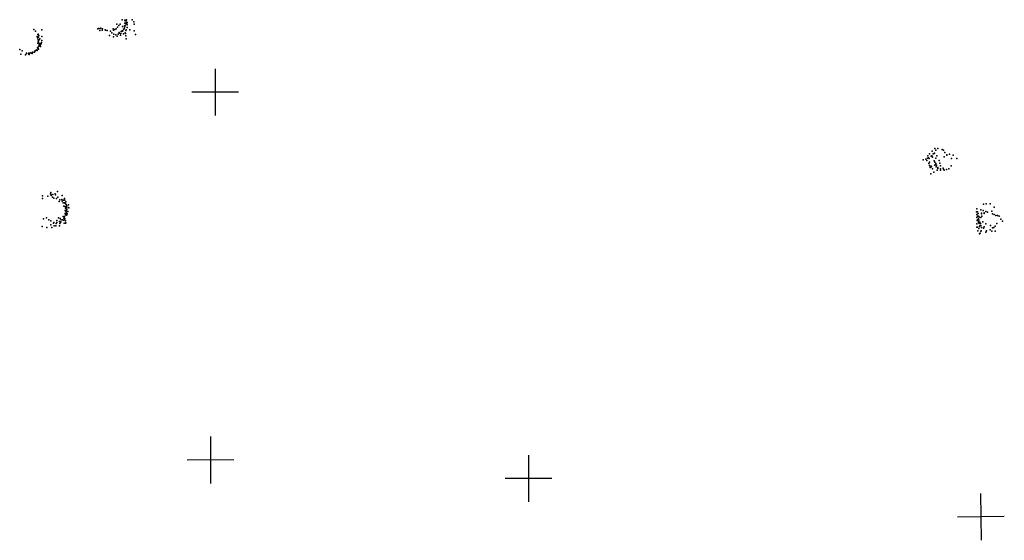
# Model space of a CAD drawing. Header units: millimetres. Extents: x -44220 to 35132, y -40846 to 67550.
# Tile 4 of 27: x -6658 to 1752, y -10360 to -5915. Entities that reach past the tile are written whole.
import ezdxf

# ---------------------------------------------------------------- set-up
doc = ezdxf.new("R2010")
doc.units = ezdxf.units.MM
doc.layers.add('P', color=9, linetype='Continuous')
doc.layers.add('PANOS', color=10, linetype='Continuous')

msp = doc.modelspace()

# ---------------------------------------------------------------- linework, layer by layer
at = {"layer": 'P'}
for p in [(-5827, -5954), (-5812, -5965), (-5801, -5952), (-5782, -5916), (-5762, -5968), (-5761, -5946), (-5760, -5969), (-5759, -5919), (-5757, -5967), (-5756, -5925), (-5753, -5949), (-5752, -5945), (-5750, -5925), (-5748, -5942), (-5746, -5916), (-5743, -5954), (-5740, -5938), (-5739, -5959), (-5696, -5915), (-5684, -5934), (-5679, -5953), (-6538, -6000), (-6522, -6013), (-6503, -6042), (-6501, -6038), (-6495, -6051), (-6468, -6002), (-5990, -5993), (-5984, -5990), (-5973, -6006), (-5970, -5989), (-5966, -5987), (-5953, -6004), (-5952, -5993), (-5927, -6001), (-5926, -6004), (-5911, -6006), (-5892, -6051), (-5883, -6014), (-5871, -6027), (-5859, -5993), (-5858, -6003), (-5854, -6039), (-5846, -5998), (-5838, -6045), (-5834, -5992), (-5826, -6055), (-5823, -5978), (-5818, -6038), (-5808, -6023), (-5808, -6030), (-5797, -6048), (-5795, -6033), (-5790, -6016), (-5784, -6013), (-5783, -6010), (-5781, -5974), (-5776, -6011), (-5772, -6035), (-5771, -5997), (-5765, -5992), (-5762, -5985), (-5756, -6027), (-5754, -6033), (-5752, -6006), (-5752, -6054), (-5749, -6001), (-5740, -5983), (-5716, -6001), (-5680, -6009), (-5670, -6041), (-6510, -6059), (-6507, -6071), (-6502, -6114), (-6500, -6098), (-6499, -6083), (-6497, -6065), (-6496, -6108), (-6493, -6138), (-6492, -6086), (-6492, -6124), (-6491, -6132), (-6487, -6078), (-6487, -6117), (-6484, -6125), (-6482, -6133), (-6474, -6122), (-6473, -6109), (-6470, -6059), (-6470, -6093), (-5856, -6060), (-5749, -6078), (-6658, -6170), (-6647, -6208), (-6638, -6181), (-6607, -6215), (-6600, -6201), (-6599, -6203), (-6583, -6206), (-6579, -6202), (-6577, -6211), (-6571, -6200), (-6562, -6199), (-6556, -6202), (-6551, -6204), (-6548, -6193), (-6535, -6193), (-6531, -6192), (-6528, -6185), (-6525, -6180), (-6522, -6178), (-6512, -6171), (-6508, -6177), (-6506, -6156), (-6502, -6156), (-6500, -6162), (-6498, -6168), (-6496, -6143), (-6479, -6145), (1114, -7061), (1137, -7037), (1144, -7060), (1154, -7058), (1156, -7054), (1159, -7014), (1166, -7028), (1185, -7015), (1221, -7024), (1233, -7029), (1243, -7050), (1283, -7064), (1060, -7113), (1081, -7107), (1091, -7118), (1095, -7096), (1099, -7077), (1103, -7095), (1107, -7143), (1110, -7101), (1112, -7131), (1127, -7080), (1132, -7077), (1138, -7088), (1154, -7119), (1157, -7132), (1168, -7098), (1168, -7143), (1175, -7077), (1196, -7117), (1200, -7141), (1239, -7086), (1260, -7071), (1261, -7070), (1302, -7101), (1316, -7073), (1346, -7099), (1113, -7160), (1119, -7173), (1119, -7177), (1124, -7230), (1128, -7165), (1131, -7172), (1139, -7189), (1151, -7217), (1159, -7158), (1164, -7152), (1171, -7171), (1174, -7156), (1177, -7200), (1183, -7186), (1185, -7177), (1207, -7200), (1208, -7163), (1208, -7189), (1230, -7183), (1232, -7190), (1238, -7200), (1259, -7195), (1278, -7188), (1297, -7162), (-6392, -7391), (-6334, -7383), (-6463, -7419), (-6463, -7441), (-6417, -7423), (-6394, -7402), (-6390, -7416), (-6389, -7410), (-6379, -7429), (-6374, -7407), (-6365, -7438), (-6354, -7401), (-6353, -7410), (-6343, -7441), (-6333, -7431), (-6320, -7466), (-6314, -7452), (-6298, -7451), (-6296, -7465), (-6294, -7415), (-6287, -7480), (-6285, -7456), (-6276, -7441), (-6274, -7478), (-6273, -7457), (-6273, -7481), (-6265, -7469), (-6282, -7506), (-6271, -7509), (-6270, -7543), (-6266, -7524), (-6266, -7547), (-6264, -7527), (-6263, -7490), (-6262, -7556), (-6261, -7493), (-6261, -7512), (-6261, -7520), (-6261, -7568), (-6258, -7540), (-6258, -7558), (-6256, -7503), (-6256, -7532), (-6246, -7552), (-6245, -7520), (-6242, -7497), (-6239, -7521), (1514, -7557), (1517, -7531), (1522, -7556), (1552, -7539), (1558, -7566), (1571, -7545), (1575, -7491), (1580, -7563), (1595, -7554), (1598, -7488), (1609, -7558), (1632, -7488), (1645, -7549), (1665, -7516), (-6455, -7616), (-6429, -7607), (-6408, -7624), (-6392, -7633), (-6366, -7648), (-6342, -7630), (-6342, -7647), (-6327, -7607), (-6319, -7639), (-6313, -7613), (-6310, -7648), (-6308, -7641), (-6303, -7624), (-6292, -7623), (-6286, -7595), (-6284, -7626), (-6281, -7609), (-6279, -7652), (-6275, -7610), (-6274, -7595), (-6274, -7625), (-6272, -7615), (-6269, -7569), (-6268, -7582), (-6268, -7632), (-6264, -7649), (-6262, -7574), (-6260, -7584), (-6256, -7582), (-6253, -7573), (1517, -7577), (1517, -7603), (1519, -7629), (1520, -7631), (1522, -7592), (1522, -7623), (1529, -7570), (1530, -7616), (1531, -7593), (1531, -7640), (1531, -7647), (1533, -7596), (1535, -7626), (1536, -7601), (1542, -7647), (1543, -7643), (1552, -7604), (1558, -7572), (1560, -7592), (1567, -7641), (1579, -7571), (1651, -7573), (1666, -7578), (1679, -7588), (1694, -7586), (1708, -7593), (1723, -7617), (1736, -7634), (-6465, -7680), (-6427, -7689), (-6392, -7668), (-6383, -7688), (-6368, -7653), (-6364, -7676), (-6348, -7674), (-6346, -7655), (-6317, -7674), (-6314, -7655), (-6266, -7653), (1518, -7657), (1518, -7686), (1523, -7687), (1527, -7718), (1535, -7699), (1536, -7655), (1541, -7681), (1544, -7674), (1548, -7655), (1551, -7673), (1551, -7722), (1555, -7719), (1557, -7688), (1574, -7695), (1579, -7684), (1593, -7729), (1594, -7657), (1599, -7718), (1630, -7709), (1633, -7672), (1644, -7721), (1652, -7692), (1661, -7690), (1673, -7722), (1675, -7677), (1689, -7654), (1540, -7743), (1545, -7738)]:
    msp.add_point(p, dxfattribs=at)
at = {"layer": 'PANOS'}
for points in [[(-4987.6714, -6334.3236), (-4988.6615, -6734.3224)], [(-4788.1671, -6534.818), (-5188.1658, -6533.828)], [(-5028.6061, -9474.6518), (-5026.9658, -9874.6484)], [(-2311.7241, -9633.1985), (-2313.0472, -10033.1963)], [(-4827.7876, -9673.8299), (-5227.7843, -9675.4703)], [(-2112.3867, -9833.8589), (-2512.3846, -9832.5359)], [(1549.1329, -9960.3311), (1554.427, -10360.2961)], [(1751.7624, -10157.6665), (1351.7975, -10162.9606)]]:
    msp.add_lwpolyline(points, dxfattribs=at)

doc.saveas('drawing.dxf')
